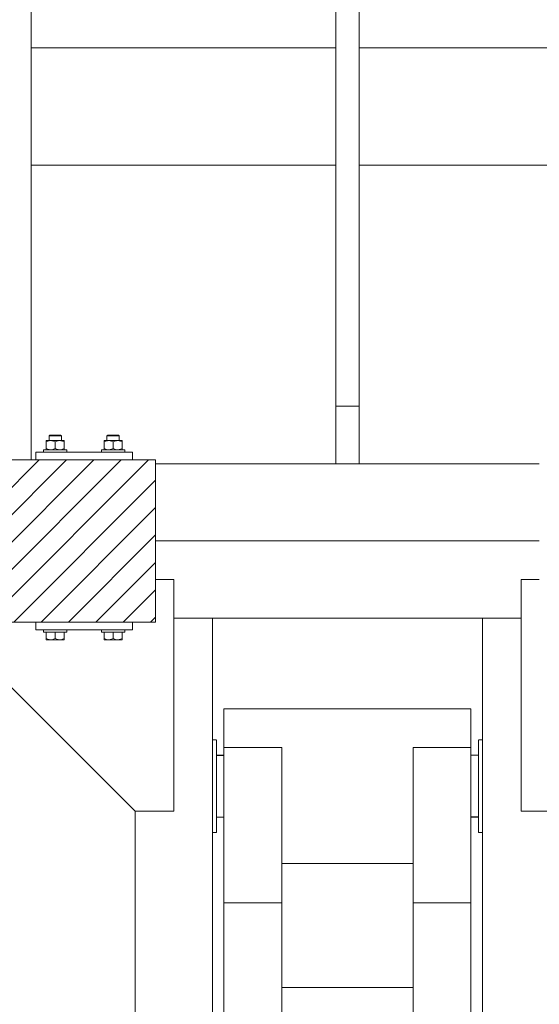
# Model space of a CAD drawing. Header units: millimetres. Extents: x 53056 to 116131, y -669674 to -625124.
# Tile 106 of 168: x 65939 to 66612, y -645721 to -644446. Entities that reach past the tile are written whole.
import ezdxf

# ---------------------------------------------------------------- set-up
doc = ezdxf.new("R2010")
doc.units = ezdxf.units.MM
doc.header["$MEASUREMENT"] = 0
doc.linetypes.add('DGN Style 1', pattern=[536.1990872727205, 0.8921781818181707, -535.3069090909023])
for name, color, linetype, lineweight in [('Side Cradle Blocks', 7, 'Continuous', 0), ('Side Cradle Hydraulic Arm Support', 7, 'Continuous', 0), ('Side Cradle Stbd', 7, 'Continuous', 0), ('Side Cradle Tower Rail Frame', 7, 'Continuous', 0)]:
    doc.layers.add(name, color=color, linetype=linetype, lineweight=lineweight)

# ---------------------------------------------------------------- blocks, each defined once
blk = doc.blocks.new('*U83')
at = {"layer": 'Side Cradle Hydraulic Arm Support', "color": 7, "linetype": 'Continuous', "lineweight": 0}
for p, q in [((-174.9890305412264, -1059.440342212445), (-174.9890305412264, 1359.465325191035)), ((175.0109694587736, 1359.465325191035), (175.0109694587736, -1059.440342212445)), ((-174.9889944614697, 1201.965289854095), (-170.1643245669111, 1201.965324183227)), ((170.1862635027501, 1201.965324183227), (175.0109333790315, 1201.965289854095)), ((-160.0004414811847, 1191.965327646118), (-160.0004414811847, 990.9141499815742)), ((-160.0004414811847, 1191.965327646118), (-85.00044148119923, 1191.965327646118)), ((-85.00044148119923, 1191.965327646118), (-85.00044148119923, 990.9141499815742)), ((85.02238039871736, 990.9141499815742), (85.02238039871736, 1191.965327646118)), ((85.02238039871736, 1191.965327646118), (160.0223803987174, 1191.965327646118)), ((160.0223803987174, 990.9141499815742), (160.0223803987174, 1191.965327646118)), ((-160.000477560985, 1181.964660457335), (-169.6775835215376, 1181.964665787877)), ((-160.000477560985, 1181.842186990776), (-169.6775835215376, 1181.839004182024)), ((-169.6775835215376, 1181.838918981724), (-160.0004775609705, 1181.842083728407)), ((169.6995224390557, 1181.96447884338), (160.0224164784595, 1181.964484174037)), ((169.6995224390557, 1181.950625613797), (160.0224164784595, 1181.947442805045)), ((169.6995585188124, 1181.95026482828), (169.6995585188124, 1181.950625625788)), ((160.0223803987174, 1169.558460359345), (160.0220196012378, 1169.551413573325)), ((160.0223803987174, 1103.696984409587), (160.0223803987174, 1141.965327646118)), ((-274.9890305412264, 1109.465289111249), (-274.9890305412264, 316.6850334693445)), ((-169.677583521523, 1101.980425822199), (-160.0004775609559, 1101.98356400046)), ((-160.0004775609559, 1101.966213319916), (-169.6775835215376, 1101.966210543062)), ((169.6995224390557, 1102.090569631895), (160.0224164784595, 1102.08744931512)), ((160.0224164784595, 1102.087343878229), (169.6995224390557, 1102.09048205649)), ((169.6995224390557, 1101.966307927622), (160.0224164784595, 1101.966305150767)), ((-169.6776196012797, 1081.965327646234), (-169.6776196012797, 1086.532555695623)), ((169.6995585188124, 1081.965327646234), (169.6995585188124, 1086.532555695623)), ((-170.7800019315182, 1081.965362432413), (-174.9889944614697, 1081.965495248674)), ((-169.7809386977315, 1081.965330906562), (-170.7270460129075, 1081.965360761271)), ((-169.6776196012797, 1081.965327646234), (-169.7245107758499, 1081.965329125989)), ((169.7464496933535, 1081.965329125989), (169.6995585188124, 1081.965327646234)), ((170.748984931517, 1081.965360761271), (169.8028776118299, 1081.965330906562)), ((175.0109333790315, 1081.965495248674), (170.8019408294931, 1081.965362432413)), ((85.02234431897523, 1041.965327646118), (-85.00040540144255, 1041.965327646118)), ((-160.0004414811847, 990.9141499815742), (-160.0004414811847, -1009.440339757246)), ((-160.0004414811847, 990.9141499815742), (-85.00044148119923, 990.9141499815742)), ((-85.00044148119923, 990.9141499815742), (-85.00044148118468, -1009.440339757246)), ((85.02238039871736, -968.7071967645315), (85.02238039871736, 990.9141499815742)), ((160.0223803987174, 990.9141499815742), (85.02238039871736, 990.9141499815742)), ((160.0223803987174, 990.9141490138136), (160.0223803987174, -1009.440339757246)), ((-160.0000806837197, 938.1203694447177), (-160.0004414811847, 938.1182538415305)), ((160.0220196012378, 938.1203694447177), (160.0223803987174, 938.1182538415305)), ((85.02238039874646, 881.2928032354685), (-85.00044148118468, 881.2928032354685))]:
    blk.add_line(p, q, dxfattribs=at)
at = {"layer": 'Side Cradle Hydraulic Arm Support', "color": 7, "linetype": 'Continuous', "lineweight": 0, "flags": 128}
for points in [[(-248.4889944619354, 1409.465325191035), (-224.9890305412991, 1409.465325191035), (-224.9890305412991, 1109.465325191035), (-274.9890305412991, 1109.465325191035), (-519.9889944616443, 1354.465289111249)], [(248.5109333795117, 1409.465325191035), (225.01096945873, 1409.465325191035), (225.01096945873, 1109.465325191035), (275.01096945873, 1109.465325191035), (520.0109333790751, 1354.465289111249)], [(-160.0004414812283, 1241.965327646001), (160.0223803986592, 1241.965327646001), (160.0223803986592, 1234.353280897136), (160.0223803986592, 1212.676005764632), (160.0223803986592, 1191.965363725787)], [(-160.0004414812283, 1191.96543087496), (-160.0004414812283, 1212.676005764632), (-160.0004414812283, 1234.353280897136), (-160.0004414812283, 1241.965327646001)], [(-169.7759792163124, 1201.965326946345), (-169.6776196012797, 1201.965327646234), (-169.6776196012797, 1197.398099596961), (-169.6776196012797, 1184.391734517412), (-169.6776196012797, 1164.926333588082), (-169.6776196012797, 1141.965327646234), (-169.6776196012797, 1119.004321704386), (-169.6776196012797, 1099.538920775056), (-169.6776196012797, 1086.532555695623)], [(169.6995585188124, 1086.532555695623), (169.6995585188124, 1099.538920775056), (169.6995585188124, 1119.004321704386), (169.6995585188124, 1141.965327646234), (169.6995585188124, 1164.926333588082), (169.6995585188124, 1184.391734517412), (169.6995585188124, 1197.398099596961), (169.6995585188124, 1201.965327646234), (169.797918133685, 1201.965326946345)]]:
    blk.add_lwpolyline(points, dxfattribs=at)
blk = doc.blocks.new('*U55')
at = {"linetype": 'Continuous', "lineweight": 0}
h = blk.add_hatch(dxfattribs=at)
h.set_pattern_fill('HATCH', color=30, style=0, pattern_type=2)
h.set_pattern_definition([(45, (-18922.192513, 2280.448327), (-17.71895608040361, 17.71895608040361), [])])
h.paths.add_polyline_path([(-18633.60524147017, 2383.815325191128), (-18639.63843196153, 2383.815325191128), (-18769.63843196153, 2383.815325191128), (-18779.63843196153, 2383.815325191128), (-18799.63843196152, 2383.815325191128), (-18808.60524147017, 2383.815325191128), (-18958.60524147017, 2383.815325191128), (-18988.46372481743, 2383.815325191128), (-19128.60524147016, 2383.815325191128), (-19128.60524147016, 2329.098430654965), (-19128.60524147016, 2278.815325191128), (-19128.60524147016, 2228.532219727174), (-19128.60524147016, 2173.815325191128), (-18988.46372481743, 2173.815325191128), (-18958.60524147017, 2173.815325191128), (-18808.60524147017, 2173.815325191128), (-18750.10520539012, 2173.815325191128), (-18633.60524147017, 2173.815325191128), (-18508.60524147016, 2173.815325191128), (-18478.60524147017, 2173.815325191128), (-18478.60524147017, 2228.815325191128), (-18478.60524147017, 2278.815325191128), (-18478.60524147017, 2378.815325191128), (-18478.60524147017, 2383.815325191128), (-18508.60524147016, 2383.815325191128)])
at = {"color": 30, "linetype": 'Continuous', "lineweight": 0, "flags": 128}
blk.add_lwpolyline([(-18750.10520539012, 2173.815325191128), (-18633.60524147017, 2173.815325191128), (-18508.60524147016, 2173.815325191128), (-18478.60524147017, 2173.815325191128), (-18478.60524147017, 2228.815325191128), (-18478.60524147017, 2278.815325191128), (-18478.60524147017, 2378.815325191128), (-18478.60524147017, 2383.815325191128), (-18508.60524147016, 2383.815325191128), (-18633.60524147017, 2383.815325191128), (-18633.60524147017, 2383.815325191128), (-18639.63843196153, 2383.815325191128), (-18769.63843196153, 2383.815325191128)], dxfattribs=at)
at = {"layer": 'Side Cradle Blocks', "color": 7, "linetype": 'Continuous', "lineweight": 0}
for p, q in [((-18603.65549400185, 2415.815325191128), (-18605.92645744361, 2415.815325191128)), ((-18602.94838722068, 2414.815325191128), (-18605.54377401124, 2414.815325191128)), ((-18539.26209571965, 2414.815325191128), (-18536.66670892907, 2414.815325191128)), ((-18538.55498893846, 2415.815325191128), (-18536.2840254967, 2415.815325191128)), ((-18620.18833124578, 2408.773167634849), (-18620.18833124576, 2408.598414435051)), ((-18620.18833124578, 2406.981257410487), (-18618.05198253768, 2407.964641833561)), ((-18620.18833124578, 2406.981257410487), (-18620.18833124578, 2398.607235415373)), ((-18620.18833124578, 2397.598468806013), (-18620.18833124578, 2398.607235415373)), ((-18619.49820781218, 2408.773167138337), (-18619.60629493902, 2408.772806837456)), ((-18614.39678635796, 2408.773167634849), (-18617.46278982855, 2408.773167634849)), ((-18616.6536001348, 2408.772806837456), (-18616.6052775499, 2408.772833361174)), ((-18616.35472303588, 2397.033901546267), (-18614.39710954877, 2396.815361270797)), ((-18614.39678635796, 2408.773167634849), (-18610.64051048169, 2408.773167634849)), ((-18610.90525762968, 2408.091579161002), (-18612.92052415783, 2408.648406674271)), ((-18610.7632845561, 2397.565450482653), (-18608.60524147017, 2398.607235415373)), ((-18608.60524147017, 2406.981257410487), (-18606.46889276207, 2407.964641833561)), ((-18608.60524147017, 2398.607235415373), (-18608.60524147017, 2406.981257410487)), ((-18604.77163326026, 2397.033901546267), (-18602.81401977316, 2396.815361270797)), ((-18602.81369658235, 2408.773167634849), (-18599.74769311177, 2408.773167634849)), ((-18599.32216785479, 2408.091579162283), (-18601.337434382, 2408.648406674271)), ((-18600.55688280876, 2408.772806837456), (-18600.60520539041, 2408.772833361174)), ((-18599.18019478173, 2397.565450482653), (-18597.02215169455, 2398.607235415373)), ((-18597.60418800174, 2408.772806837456), (-18597.71231350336, 2408.773167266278)), ((-18597.02215169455, 2407.990024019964), (-18597.02215169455, 2408.028356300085)), ((-18597.02215169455, 2407.990024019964), (-18597.02215169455, 2406.981257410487)), ((-18597.02215169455, 2398.607235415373), (-18597.02215169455, 2406.981257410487)), ((-18597.02215169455, 2397.056120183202), (-18597.02215169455, 2396.815361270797)), ((-18545.18833124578, 2407.990024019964), (-18545.18833124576, 2408.028356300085)), ((-18545.18833124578, 2406.981257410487), (-18545.18833124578, 2407.990024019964)), ((-18545.18833124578, 2398.607235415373), (-18545.18833124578, 2406.981257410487)), ((-18543.0302881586, 2397.565450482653), (-18545.18833124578, 2398.607235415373)), ((-18545.18833124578, 2397.056120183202), (-18545.18833124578, 2396.815361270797)), ((-18544.60629493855, 2408.772806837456), (-18544.49816943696, 2408.773167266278)), ((-18542.88831508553, 2408.091579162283), (-18540.87304855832, 2408.648406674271)), ((-18539.39678635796, 2408.773167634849), (-18542.46278982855, 2408.773167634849)), ((-18541.6052775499, 2408.772833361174), (-18541.65360013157, 2408.772806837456)), ((-18537.43884968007, 2397.033901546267), (-18539.39646316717, 2396.815361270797)), ((-18533.60524147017, 2406.981257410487), (-18535.74159017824, 2407.964641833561)), ((-18533.60524147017, 2398.607235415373), (-18533.60524147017, 2406.981257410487)), ((-18531.44719838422, 2397.565450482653), (-18533.60524147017, 2398.607235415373)), ((-18527.81369658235, 2408.773167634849), (-18531.56997245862, 2408.773167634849)), ((-18531.30522531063, 2408.091579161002), (-18529.28995878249, 2408.648406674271)), ((-18527.81369658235, 2408.773167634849), (-18524.74769311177, 2408.773167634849)), ((-18525.85575990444, 2397.033901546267), (-18527.81337339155, 2396.815361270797)), ((-18525.6052053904, 2408.772833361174), (-18525.55688280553, 2408.772806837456)), ((-18522.02215169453, 2406.981257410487), (-18524.15850040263, 2407.964641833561)), ((-18522.60418800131, 2408.772806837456), (-18522.71227512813, 2408.773167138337)), ((-18522.02215169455, 2408.773167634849), (-18522.02215169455, 2408.598414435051)), ((-18522.02215169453, 2406.981257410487), (-18522.02215169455, 2398.607235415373)), ((-18522.02215169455, 2397.598468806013), (-18522.02215169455, 2398.607235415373)), ((-18633.60524147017, 2383.815361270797), (-18633.60524147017, 2393.815325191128)), ((-18633.60524147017, 2393.815325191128), (-18508.60524147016, 2393.815325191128)), ((-18619.508882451, 2396.815361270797), (-18619.60629493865, 2396.81568598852)), ((-18616.6536001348, 2396.81568598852), (-18616.6052775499, 2396.815659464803)), ((-18600.60520539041, 2396.815659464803), (-18600.55688280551, 2396.81568598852)), ((-18597.60418800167, 2396.81568598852), (-18597.70160048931, 2396.815361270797)), ((-18544.60629493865, 2396.81568598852), (-18544.508882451, 2396.815361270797)), ((-18541.6536001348, 2396.81568598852), (-18541.6052775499, 2396.815659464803)), ((-18525.6052053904, 2396.815659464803), (-18525.55688280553, 2396.81568598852)), ((-18522.60418800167, 2396.81568598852), (-18522.70160048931, 2396.815361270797)), ((-18508.60524147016, 2393.815325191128), (-18508.60524147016, 2383.815361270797)), ((-19128.60524147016, 2383.815325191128), (-18478.60524147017, 2383.815325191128)), ((-18478.60524147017, 2383.815325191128), (-18478.60524147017, 2173.815325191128)), ((-18478.60524147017, 2173.815325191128), (-19128.60524147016, 2173.815325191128)), ((-18633.60524147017, 2173.815289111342), (-18633.60524147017, 2163.815325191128)), ((-18508.60524147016, 2163.815325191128), (-18508.60524147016, 2173.815289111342)), ((-18633.60524147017, 2163.815325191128), (-18508.60524147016, 2163.815325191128)), ((-18620.18833124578, 2152.607235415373), (-18620.18833124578, 2160.815289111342)), ((-18602.86498998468, 2160.815325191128), (-18608.60524147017, 2160.815325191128)), ((-18608.60524147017, 2152.607235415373), (-18608.60524147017, 2160.815284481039)), ((-18597.02215169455, 2160.815289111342), (-18597.02215169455, 2152.607235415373)), ((-18545.18833124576, 2160.815289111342), (-18545.18833124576, 2152.607235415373)), ((-18539.34549295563, 2160.815325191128), (-18533.60524147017, 2160.815325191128)), ((-18533.60524147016, 2152.607235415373), (-18533.60524147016, 2160.815284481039)), ((-18522.02215169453, 2152.607235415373), (-18522.02215169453, 2160.815289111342)), ((-18620.18833124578, 2151.598468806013), (-18620.18833124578, 2152.607235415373)), ((-18618.05198253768, 2151.623850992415), (-18620.18833124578, 2152.607235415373)), ((-18619.60629493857, 2150.81568598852), (-18619.49820781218, 2150.815325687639)), ((-18619.49800978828, 2150.815325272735), (-18619.28152935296, 2150.81568598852)), ((-18614.39678635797, 2150.815325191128), (-18617.46278982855, 2150.815325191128)), ((-18617.33940873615, 2150.81568598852), (-18617.4626005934, 2150.81532574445)), ((-18614.39593675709, 2150.815325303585), (-18611.67240877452, 2150.81568598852)), ((-18608.60524147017, 2152.607235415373), (-18610.7632845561, 2151.565450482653)), ((-18606.46889276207, 2151.623850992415), (-18608.60524147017, 2152.607235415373)), ((-18602.81369658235, 2150.815325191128), (-18606.56997245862, 2150.815325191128)), ((-18605.53807416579, 2150.81568598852), (-18602.81412435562, 2150.815325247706)), ((-18597.02215169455, 2152.607235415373), (-18599.18019478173, 2151.565450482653)), ((-18597.02215169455, 2150.815325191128), (-18597.71242410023, 2150.815325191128)), ((-18597.60418800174, 2150.81568598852), (-18597.71231350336, 2150.815325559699)), ((-18597.02215169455, 2151.056120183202), (-18597.02215169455, 2150.815325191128)), ((-18545.18833124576, 2152.607235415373), (-18543.03028815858, 2151.565450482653)), ((-18545.18833124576, 2151.056120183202), (-18545.18833124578, 2150.815325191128)), ((-18545.18833124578, 2150.815325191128), (-18544.49805884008, 2150.815325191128)), ((-18544.49816943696, 2150.815325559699), (-18544.60629493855, 2150.81568598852)), ((-18539.39678635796, 2150.815325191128), (-18535.64051048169, 2150.815325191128)), ((-18539.39635858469, 2150.815325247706), (-18536.67240877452, 2150.81568598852)), ((-18535.74159017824, 2151.623850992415), (-18533.60524147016, 2152.607235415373)), ((-18533.60524147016, 2152.607235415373), (-18531.44719838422, 2151.565450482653)), ((-18530.53807416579, 2150.81568598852), (-18527.81454618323, 2150.815325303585)), ((-18527.81369658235, 2150.815325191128), (-18524.74769311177, 2150.815325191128)), ((-18524.74788234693, 2150.81532574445), (-18524.87107420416, 2150.81568598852)), ((-18524.15850040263, 2151.623850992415), (-18522.02215169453, 2152.607235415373)), ((-18522.92895358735, 2150.81568598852), (-18522.71247315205, 2150.815325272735)), ((-18522.60418800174, 2150.81568598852), (-18522.71227512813, 2150.815325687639)), ((-18522.02215169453, 2151.598468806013), (-18522.02215169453, 2152.607235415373))]:
    blk.add_line(p, q, dxfattribs=at)
at = {"layer": 'Side Cradle Blocks', "color": 7, "linetype": 'Continuous', "lineweight": 0, "flags": 128}
for points in [[(-18616.60524147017, 2408.773203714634), (-18616.60524147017, 2414.815325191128), (-18615.60524147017, 2415.815325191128), (-18615.07239819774, 2415.815325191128), (-18613.55498893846, 2415.815325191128), (-18611.28402549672, 2415.815325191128), (-18608.60524147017, 2415.815325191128), (-18605.92645744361, 2415.815325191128)], [(-18616.60524147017, 2414.815325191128), (-18615.99627773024, 2414.815325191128), (-18614.26209571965, 2414.815325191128), (-18611.66670892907, 2414.815325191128), (-18608.60524147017, 2414.815325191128), (-18605.54377401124, 2414.815325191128)], [(-18603.65549400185, 2415.815325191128), (-18602.13808474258, 2415.815325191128), (-18601.60524147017, 2415.815325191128), (-18600.60524147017, 2414.815325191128), (-18600.60524147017, 2408.773203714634)], [(-18602.94838722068, 2414.815325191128), (-18601.21420521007, 2414.815325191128), (-18600.60524147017, 2414.815325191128)], [(-18541.60524147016, 2408.773203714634), (-18541.60524147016, 2414.815325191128), (-18540.60524147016, 2415.815325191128), (-18540.07239819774, 2415.815325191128), (-18538.55498893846, 2415.815325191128)], [(-18541.60524147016, 2414.815325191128), (-18540.99627773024, 2414.815325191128), (-18539.26209571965, 2414.815325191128)], [(-18536.66670892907, 2414.815325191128), (-18533.60524147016, 2414.815325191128), (-18530.54377401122, 2414.815325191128), (-18527.94838722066, 2414.815325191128), (-18526.21420521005, 2414.815325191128), (-18525.60524147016, 2414.815325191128)], [(-18536.2840254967, 2415.815325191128), (-18533.60524147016, 2415.815325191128), (-18530.92645744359, 2415.815325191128), (-18528.65549400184, 2415.815325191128), (-18527.13808474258, 2415.815325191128), (-18526.60524147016, 2415.815325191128), (-18525.60524147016, 2414.815325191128), (-18525.60524147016, 2408.773203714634)], [(-18620.18833124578, 2408.773167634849), (-18619.49805884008, 2408.773167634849), (-18617.46278982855, 2408.773167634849)], [(-18620.18833124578, 2406.981257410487), (-18620.18833124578, 2407.990024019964), (-18620.18833124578, 2408.026235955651), (-18620.18833124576, 2408.598414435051)], [(-18616.35472303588, 2397.033901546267), (-18617.39657692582, 2397.32216069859), (-18618.05198253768, 2397.623850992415), (-18620.18833124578, 2398.607235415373)], [(-18620.18833124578, 2397.598468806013), (-18620.18833124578, 2397.562256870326), (-18620.18833124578, 2396.990078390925), (-18620.18833124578, 2396.815361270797)], [(-18618.05198253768, 2407.964641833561), (-18617.39657692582, 2408.266332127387), (-18616.35472303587, 2408.55459127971), (-18614.39678635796, 2408.773167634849), (-18613.654960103, 2408.741537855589), (-18612.92052415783, 2408.648406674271)], [(-18610.7632845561, 2397.565450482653), (-18610.90525762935, 2397.496913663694), (-18612.92052415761, 2396.940086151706), (-18613.654960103, 2396.846954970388), (-18614.3959401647, 2396.815361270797)], [(-18610.90525762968, 2408.091579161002), (-18610.76328455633, 2408.023042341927), (-18608.60524147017, 2406.981257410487)], [(-18602.81369658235, 2408.773167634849), (-18606.56997245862, 2408.773167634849), (-18610.64051048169, 2408.773167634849)], [(-18604.77163326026, 2397.033901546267), (-18605.8134871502, 2397.32216069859), (-18606.46889276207, 2397.623850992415), (-18608.60524147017, 2398.607235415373)], [(-18606.46889276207, 2407.964641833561), (-18605.8134871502, 2408.266332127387), (-18604.77163326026, 2408.55459127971), (-18602.81369658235, 2408.773167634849), (-18602.07187032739, 2408.741537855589), (-18601.337434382, 2408.648406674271)], [(-18599.18019478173, 2397.565450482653), (-18599.32216785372, 2397.496913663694), (-18601.337434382, 2396.940086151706), (-18602.07187032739, 2396.846954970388), (-18602.81285038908, 2396.815361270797)], [(-18599.74769311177, 2408.773167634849), (-18597.71242410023, 2408.773167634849), (-18597.02215169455, 2408.773167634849), (-18597.0221516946, 2408.532372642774), (-18597.02215169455, 2408.028356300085)], [(-18599.32216785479, 2408.091579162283), (-18599.18019478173, 2408.023042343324), (-18597.02215169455, 2406.981257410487)], [(-18597.02215169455, 2397.056120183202), (-18597.02215169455, 2397.560136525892), (-18597.02215169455, 2397.598468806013), (-18597.02215169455, 2398.607235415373)], [(-18545.18833124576, 2408.028356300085), (-18545.18833124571, 2408.532372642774), (-18545.18833124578, 2408.773167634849), (-18544.49805884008, 2408.773167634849), (-18542.46278982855, 2408.773167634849)], [(-18545.18833124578, 2406.981257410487), (-18543.0302881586, 2408.023042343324), (-18542.88831508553, 2408.091579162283)], [(-18545.18833124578, 2398.607235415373), (-18545.18833124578, 2397.598468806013), (-18545.18833124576, 2397.560136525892), (-18545.18833124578, 2397.056120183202)], [(-18539.39763255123, 2396.815361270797), (-18540.13861261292, 2396.846954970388), (-18540.87304855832, 2396.940086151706), (-18542.88831508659, 2397.496913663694), (-18543.0302881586, 2397.565450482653)], [(-18540.87304855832, 2408.648406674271), (-18540.13861261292, 2408.741537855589), (-18539.39678635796, 2408.773167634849), (-18537.43884968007, 2408.55459127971), (-18536.3969957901, 2408.266332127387), (-18535.74159017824, 2407.964641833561)], [(-18531.56997245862, 2408.773167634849), (-18535.64051048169, 2408.773167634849), (-18539.39678635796, 2408.773167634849)], [(-18533.60524147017, 2398.607235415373), (-18535.74159017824, 2397.623850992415), (-18536.3969957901, 2397.32216069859), (-18537.43884968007, 2397.033901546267)], [(-18533.60524147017, 2406.981257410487), (-18531.44719838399, 2408.023042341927), (-18531.30522531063, 2408.091579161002)], [(-18527.81454277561, 2396.815361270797), (-18528.55552283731, 2396.846954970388), (-18529.2899587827, 2396.940086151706), (-18531.30522531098, 2397.496913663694), (-18531.44719838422, 2397.565450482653)], [(-18529.28995878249, 2408.648406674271), (-18528.55552283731, 2408.741537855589), (-18527.81369658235, 2408.773167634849), (-18525.85575990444, 2408.55459127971), (-18524.8139060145, 2408.266332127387), (-18524.15850040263, 2407.964641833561)], [(-18522.02215169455, 2398.607235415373), (-18524.15850040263, 2397.623850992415), (-18524.81390601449, 2397.32216069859), (-18525.85575990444, 2397.033901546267)], [(-18524.74769311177, 2408.773167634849), (-18522.71242410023, 2408.773167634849), (-18522.02215169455, 2408.773167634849)], [(-18522.02215169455, 2408.598414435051), (-18522.02215169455, 2408.026235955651), (-18522.02215169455, 2407.990024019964), (-18522.02215169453, 2406.981257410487)], [(-18522.02215169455, 2396.815361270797), (-18522.02215169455, 2396.990078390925), (-18522.02215169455, 2397.562256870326), (-18522.02215169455, 2397.598468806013)], [(-18623.60524147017, 2393.815361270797), (-18623.60524147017, 2396.815325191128), (-18622.46343445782, 2396.815325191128), (-18619.21184318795, 2396.815325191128), (-18614.34549295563, 2396.815325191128), (-18608.60524147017, 2396.815325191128), (-18602.86498998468, 2396.815325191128), (-18597.99863975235, 2396.815325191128), (-18594.74704848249, 2396.815325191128), (-18593.60524147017, 2396.815325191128), (-18593.60524147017, 2393.815361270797)], [(-18548.60524147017, 2393.815361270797), (-18548.60524147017, 2396.815325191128), (-18547.46343445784, 2396.815325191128), (-18544.21184318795, 2396.815325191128), (-18539.34549295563, 2396.815325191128), (-18533.60524147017, 2396.815325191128), (-18527.86498998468, 2396.815325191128), (-18522.99863975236, 2396.815325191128), (-18519.74704848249, 2396.815325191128), (-18518.60524147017, 2396.815325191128), (-18518.60524147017, 2393.815361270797)], [(-18608.60524147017, 2160.815325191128), (-18614.34549295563, 2160.815325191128), (-18619.21184318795, 2160.815325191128), (-18622.46343445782, 2160.815325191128), (-18623.60524147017, 2160.815325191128), (-18623.60524147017, 2163.815289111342)], [(-18593.60524147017, 2163.815289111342), (-18593.60524147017, 2160.815325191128), (-18594.74704848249, 2160.815325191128), (-18597.99863975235, 2160.815325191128), (-18602.86498998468, 2160.815325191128)], [(-18539.34549295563, 2160.815325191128), (-18544.21184318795, 2160.815325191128), (-18547.46343445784, 2160.815325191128), (-18548.60524147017, 2160.815325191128), (-18548.60524147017, 2163.815289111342)], [(-18518.60524147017, 2163.815289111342), (-18518.60524147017, 2160.815325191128), (-18519.74704848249, 2160.815325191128), (-18522.99863975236, 2160.815325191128), (-18527.86498998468, 2160.815325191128), (-18533.60524147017, 2160.815325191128)], [(-18620.18833124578, 2151.598468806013), (-18620.18833124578, 2151.562256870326), (-18620.18833124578, 2150.990078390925), (-18620.18833124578, 2150.815325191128), (-18619.49805884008, 2150.815325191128), (-18617.46278982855, 2150.815325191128)], [(-18618.05198253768, 2151.623850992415), (-18617.39657692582, 2151.32216069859), (-18616.35472303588, 2151.033901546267), (-18614.39678635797, 2150.815325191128), (-18613.654960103, 2150.846954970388), (-18612.92052415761, 2150.940086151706), (-18610.90525762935, 2151.496913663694), (-18610.7632845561, 2151.565450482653)], [(-18614.39678635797, 2150.815325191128), (-18610.64051048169, 2150.815325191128), (-18606.56997245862, 2150.815325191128)], [(-18606.46889276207, 2151.623850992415), (-18605.8134871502, 2151.32216069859), (-18604.77163326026, 2151.033901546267), (-18602.81369658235, 2150.815325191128), (-18602.07187032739, 2150.846954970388), (-18601.337434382, 2150.940086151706), (-18599.32216785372, 2151.496913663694), (-18599.18019478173, 2151.565450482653)], [(-18602.81405327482, 2150.815325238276), (-18602.81369658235, 2150.815325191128), (-18599.74769311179, 2150.815325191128), (-18597.71242410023, 2150.815325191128)], [(-18597.02215169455, 2151.056120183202), (-18597.02215169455, 2151.560136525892), (-18597.02215169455, 2151.598468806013), (-18597.02215169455, 2152.607235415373)], [(-18545.18833124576, 2152.607235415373), (-18545.18833124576, 2151.598468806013), (-18545.18833124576, 2151.560136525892), (-18545.18833124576, 2151.056120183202)], [(-18544.49805884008, 2150.815325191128), (-18542.46278982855, 2150.815325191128), (-18539.39678635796, 2150.815325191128), (-18539.3964296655, 2150.815325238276)], [(-18543.03028815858, 2151.565450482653), (-18542.88831508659, 2151.496913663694), (-18540.87304855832, 2150.940086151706), (-18540.13861261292, 2150.846954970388), (-18539.39678635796, 2150.815325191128), (-18537.43884968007, 2151.033901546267), (-18536.3969957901, 2151.32216069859), (-18535.74159017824, 2151.623850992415)], [(-18535.64051048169, 2150.815325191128), (-18531.56997245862, 2150.815325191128), (-18527.81369658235, 2150.815325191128)], [(-18531.44719838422, 2151.565450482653), (-18531.30522531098, 2151.496913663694), (-18529.2899587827, 2150.940086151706), (-18528.55552283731, 2150.846954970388), (-18527.81369658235, 2150.815325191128), (-18525.85575990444, 2151.033901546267), (-18524.81390601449, 2151.32216069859), (-18524.15850040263, 2151.623850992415)], [(-18524.74769311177, 2150.815325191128), (-18522.71242410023, 2150.815325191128), (-18522.02215169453, 2150.815325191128), (-18522.02215169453, 2150.990078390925), (-18522.02215169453, 2151.562256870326), (-18522.02215169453, 2151.598468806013)]]:
    blk.add_lwpolyline(points, dxfattribs=at)
at = {"layer": 'Side Cradle Hydraulic Arm Support', "color": 7, "linetype": 'Continuous', "lineweight": 0}
for p, q in [((-18405.1052414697, 2178.815325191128), (-18455.10520539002, 2178.815325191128)), ((-18405.1052414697, 2178.815325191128), (-18405.1052414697, 2178.81568598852)), ((-18005.10527754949, 2178.815325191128), (-18055.1052414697, 2178.815325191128))]:
    blk.add_line(p, q, dxfattribs=at)
at = {"layer": 'Side Cradle Stbd', "color": 7, "linetype": 'Continuous', "lineweight": 0}
for p, q in [((-18478.60520539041, 2378.815325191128), (-18245.10524146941, 2378.815325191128)), ((-18215.10524146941, 2378.815325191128), (-17981.60527754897, 2378.815325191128)), ((-17981.60527754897, 2278.815325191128), (-18478.60520539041, 2278.815325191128)), ((-18405.1052414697, 2178.815325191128), (-18055.1052414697, 2178.815325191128))]:
    blk.add_line(p, q, dxfattribs=at)
at = {"layer": 'Side Cradle Tower Rail Frame', "color": 7, "linetype": 'Continuous', "lineweight": 0}
for p, q in [((-18639.63843196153, 2383.815361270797), (-18639.63843196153, 4328.815325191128)), ((-18245.10524146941, 3580.19995271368), (-18245.10524146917, 2453.432702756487)), ((-18215.10524146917, 2453.432702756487), (-18215.10524146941, 3580.19995271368)), ((-18639.63839588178, 2917.373085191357), (-18245.10527754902, 2917.373085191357)), ((-18215.10520538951, 2917.373085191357), (-17820.57208705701, 2917.373085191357)), ((-18639.63839588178, 2765.257565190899), (-18245.10527754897, 2765.257565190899)), ((-18215.10520538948, 2765.257565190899), (-17820.57208705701, 2765.257565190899)), ((-18245.10524146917, 2453.432702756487), (-18245.10524146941, 2378.815325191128)), ((-18215.10524146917, 2453.432702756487), (-18245.10524146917, 2453.432702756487)), ((-18215.10524146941, 2378.815325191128), (-18215.10524146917, 2453.432702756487)), ((-18215.10524146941, 2378.815325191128), (-18245.10524146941, 2378.815325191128))]:
    blk.add_line(p, q, dxfattribs=at)
at = {"layer": 'Side Cradle Stbd', "color": 7, "linetype": 'Continuous', "lineweight": 0}
blk.add_blockref('*U83', (-18230.11621092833, 819.3500000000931), dxfattribs=at)

msp = doc.modelspace()

# ---------------------------------------------------------------- block references
at = {"color": 7, "linetype": 'DGN Style 1', "lineweight": 0}
msp.add_blockref('*U55', (84593.95000000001, -647399.3500000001), dxfattribs=at)

doc.saveas('drawing.dxf')
